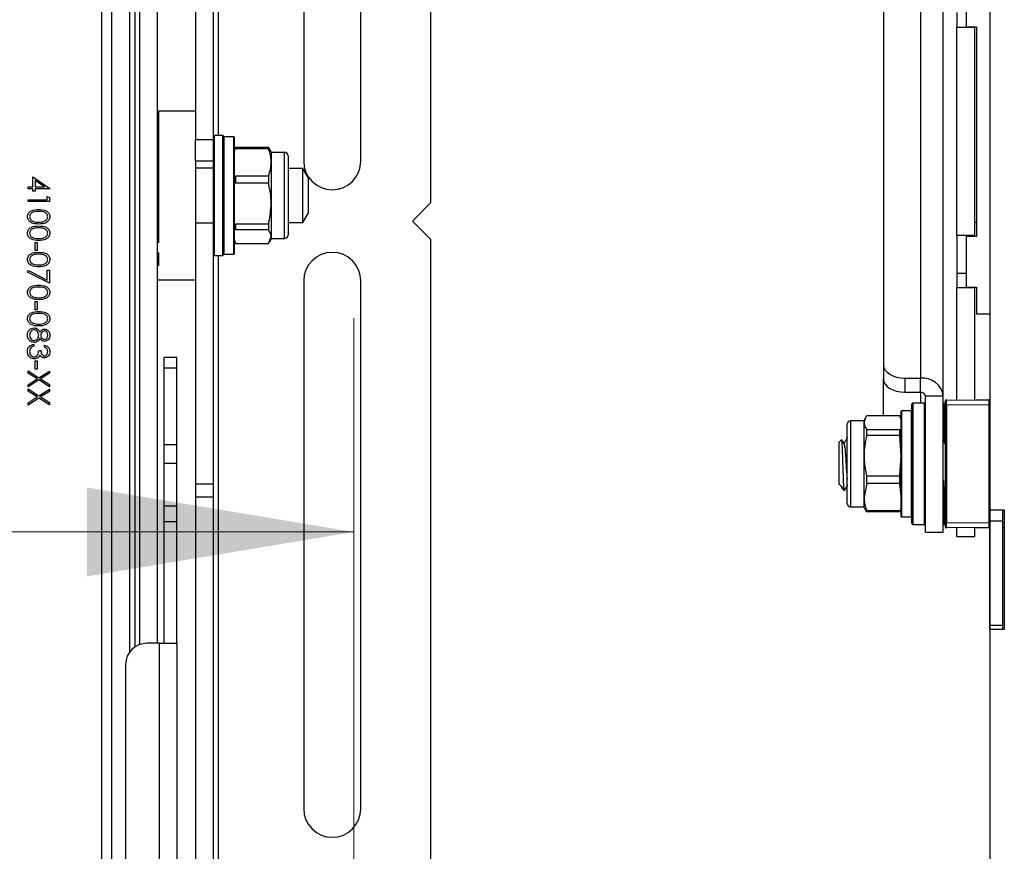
# Model space of a CAD drawing. Header units: inches. Extents: x 5 to 165, y 3 to 108.
# Tile 104 of 139: x 150.19 to 155.95, y 40.48 to 45.35. Entities that reach past the tile are written whole.
import ezdxf

# ---------------------------------------------------------------- set-up
doc = ezdxf.new("R2010")
doc.units = ezdxf.units.IN
doc.header["$LTSCALE"] = 10
doc.header["$MEASUREMENT"] = 0
doc.styles.add('SLDTEXTSTYLE0', font='TXT', dxfattribs={"width": 0.75})
doc.dimstyles.new('SLDDIMSTYLE0', dxfattribs={"dimtxt": 1.377953, "dimasz": 1.56, "dimexe": 0, "dimexo": 0.0625, "dimgap": 0.344488, "dimtad": 0, "dimtih": 1, "dimtoh": 1, "dimrnd": 1e-09, "dimzin": 4, "dimdsep": 46, "dimtxsty": 'SLDTEXTSTYLE0', "dimsah": 1, "dimcen": 0.09, "dimadec": 0, "dimazin": 1, "dimtfac": 1, "dimtofl": 0, "dimtmove": 0, "dimatfit": 3, "dimfxl": 1, "dimfrac": 2, "dimtolj": 1, "dimtzin": 12, "dimarcsym": 0})

# ---------------------------------------------------------------- blocks, each defined once
blk = doc.blocks.new('_D_6')
at = {"color": 216, "linetype": 'Continuous', "lineweight": 18, "true_color": 0x800080}
for p, q in [((136.1474, 35.2723), (136.1474, 43.6013)), ((152.1474, 35.2723), (152.1474, 43.6013)), ((136.1474, 42.3513), (139.4661, 42.3513)), ((141.0944, 42.3407), (140.6746, 42.3407)), ((140.6746, 42.3407), (140.6746, 40.1532)), ((146.6943, 42.3407), (147.1141, 42.3407)), ((147.1141, 42.3407), (147.1141, 40.1532)), ((152.1474, 42.3513), (148.3227, 42.3513)), ((140.6746, 40.1532), (141.0944, 40.1532)), ((147.1141, 40.1532), (146.6943, 40.1532))]:
    blk.add_line(p, q, dxfattribs=at)
for points in [[(136.1474, 42.3513), (137.7074, 42.0913), (137.7074, 42.6113)], [(152.1474, 42.3513), (150.5874, 42.6113), (150.5874, 42.0913)]]:
    blk.add_solid(points, dxfattribs=at)
at = {"color": 216, "linetype": 'Continuous', "lineweight": 18, "true_color": 0x800080, "char_height": 1.37795, "attachment_point": 1, "style": 'SLDTEXTSTYLE0'}
for s, insert in [('16.00', (141.6035, 44.3969)), ('406.40', (141.0944, 41.9295))]:
    blk.add_mtext(s, dxfattribs=dict(at, insert=insert))

msp = doc.modelspace()

# ---------------------------------------------------------------- linework, layer by layer
at = {"color": 8, "linetype": 'Continuous', "lineweight": 25}
for p, q in [((151.355458, 44.671265), (151.355458, 51.192265)), ((155.461442, 50.304959), (155.461442, 43.251308)), ((150.671858, 46.787288), (150.671858, 37.204265)), ((150.865458, 45.862765), (150.865458, 41.677686)), ((151.004458, 44.812765), (151.004458, 44.043083)), ((151.330458, 44.671265), (151.330458, 43.968265)), ((151.380458, 43.968265), (151.380458, 44.671265)), ((151.387458, 44.663265), (151.387458, 43.976265)), ((151.445458, 44.01311), (151.445458, 44.663265)), ((151.742733, 44.567372), (151.742733, 44.571733)), ((151.742733, 44.067796), (151.742733, 44.567372)), ((151.445458, 43.976265), (151.445458, 44.01311)), ((151.004458, 43.985874), (151.004458, 43.907071)), ((151.355458, 37.204265), (151.355458, 43.968265)), ((155.461442, 43.16892), (155.461442, 43.104209)), ((155.416442, 43.104209), (155.416442, 42.395209)), ((155.486442, 42.808198), (155.486442, 43.104209)), ((155.600442, 43.104209), (155.600442, 42.877871)), ((155.863486, 43.092485), (155.867442, 43.092485)), ((155.350442, 43.060459), (155.350442, 42.438959)), ((155.409442, 43.050849), (155.409442, 43.060459)), ((155.409442, 42.438959), (155.409442, 43.050849)), ((155.053166, 43.001678), (155.053166, 42.666783)), ((155.486442, 42.395209), (155.486442, 42.808198)), ((155.053166, 42.666783), (155.053166, 42.497741)), ((155.600442, 42.595866), (155.600442, 42.395209)), ((155.942442, 42.407623), (155.952442, 42.40771))]:
    msp.add_line(p, q, dxfattribs=at)
at = {"color": 7, "linetype": 'Continuous', "lineweight": 25}
for p, q in [((152.596458, 51.192265), (152.596458, 44.275831)), ((155.245442, 50.309296), (155.245442, 43.327593)), ((155.595442, 43.145155), (155.595442, 50.211765)), ((151.221458, 49.651897), (151.221458, 44.646103)), ((151.325458, 49.651897), (151.325458, 44.646103)), ((150.895458, 41.693238), (150.895458, 47.96957)), ((150.999458, 41.700505), (150.999458, 47.96957)), ((151.854458, 47.606765), (151.854458, 44.519765)), ((152.188458, 44.519765), (152.188458, 47.606765)), ((150.731858, 37.464192), (150.731858, 46.3989)), ((150.836458, 41.649153), (150.836458, 46.3989)), ((155.867442, 45.841265), (155.867442, 42.481265)), ((155.729442, 45.602383), (155.729442, 45.306398)), ((155.675442, 45.388938), (155.675442, 45.304174)), ((155.675442, 45.304174), (155.779442, 45.304174)), ((155.675442, 44.086355), (155.675442, 45.304174)), ((155.729442, 45.306398), (155.789442, 45.306398)), ((155.779442, 45.306398), (155.779442, 45.304174)), ((155.779442, 44.086355), (155.779442, 45.304174)), ((155.789442, 45.306398), (155.789442, 44.079425)), ((151.221458, 44.812765), (151.004458, 44.812765)), ((151.221458, 44.646103), (151.325458, 44.646103)), ((151.221458, 44.521103), (151.221458, 44.646103)), ((151.325458, 44.646103), (151.325458, 44.521103)), ((151.380458, 44.671265), (151.330458, 44.671265)), ((151.385458, 44.666265), (151.385458, 43.973265)), ((151.445458, 44.663265), (151.387458, 44.663265)), ((151.447458, 44.661265), (151.447458, 44.014895)), ((151.451642, 44.591287), (151.447458, 44.57567)), ((151.452858, 44.590961), (151.454737, 44.601294)), ((151.454737, 44.601294), (151.454737, 44.592713)), ((151.454737, 44.601294), (151.648309, 44.601294)), ((151.648309, 44.592713), (151.454737, 44.592713)), ((151.648309, 44.601294), (151.648309, 44.592713)), ((151.648309, 44.601294), (151.652343, 44.590997)), ((151.663993, 44.57567), (151.654444, 44.59221)), ((151.663993, 44.57567), (151.663993, 44.513846)), ((151.742733, 44.571733), (151.663993, 44.571733)), ((151.762418, 44.552048), (151.762418, 44.087481)), ((150.895458, 44.477245), (150.894458, 44.477245)), ((150.894458, 44.477245), (150.894458, 44.162284)), ((151.325458, 44.521103), (151.221458, 44.521103)), ((151.221458, 44.521103), (151.221458, 44.480515)), ((151.221458, 44.480515), (151.325458, 44.480515)), ((151.221458, 44.480515), (151.221458, 44.158862)), ((151.325458, 44.521103), (151.325458, 44.480515)), ((151.325458, 44.480515), (151.325458, 44.158862)), ((151.663993, 44.513846), (151.663993, 44.272358)), ((151.84971, 44.477245), (151.762418, 44.477245)), ((151.87971, 44.425284), (151.84971, 44.477245)), ((151.84971, 44.162284), (151.84971, 44.477245)), ((150.270304, 44.370186), (150.270304, 44.429481)), ((150.270304, 44.429481), (150.369663, 44.361246)), ((150.337411, 44.370186), (150.283124, 44.407445)), ((150.283124, 44.407445), (150.283124, 44.370186)), ((151.454737, 44.43498), (151.454737, 44.391266)), ((151.454737, 44.43498), (151.648309, 44.43498)), ((151.648309, 44.43498), (151.648309, 44.391266)), ((151.87971, 44.425284), (151.87971, 44.214246)), ((150.241458, 44.370186), (150.270304, 44.370186)), ((150.241458, 44.358968), (150.241458, 44.370186)), ((150.270304, 44.358968), (150.241458, 44.358968)), ((150.270304, 44.344545), (150.270304, 44.358968)), ((150.283124, 44.370186), (150.337411, 44.370186)), ((150.283124, 44.358968), (150.283124, 44.344545)), ((150.369663, 44.358968), (150.283124, 44.358968)), ((150.369663, 44.361246), (150.369663, 44.358968)), ((151.648309, 44.391266), (151.454737, 44.391266)), ((150.241458, 44.294865), (150.353637, 44.294865)), ((150.241458, 44.283647), (150.241458, 44.294865)), ((150.283124, 44.344545), (150.270304, 44.344545)), ((150.353637, 44.294865), (150.353637, 44.314096)), ((150.353637, 44.314096), (150.366458, 44.306759)), ((150.366458, 44.306759), (150.366458, 44.283647)), ((150.366458, 44.283647), (150.241458, 44.283647)), ((151.663993, 44.272358), (151.663993, 44.078277)), ((152.596458, 44.275831), (152.490392, 44.169765)), ((151.84971, 44.162284), (151.87971, 44.214246)), ((150.894458, 44.162284), (150.895458, 44.162284)), ((151.221458, 44.158862), (151.325458, 44.158862)), ((151.221458, 44.158862), (151.221458, 42.633307)), ((151.325458, 44.158862), (151.325458, 42.633307)), ((151.454737, 44.153451), (151.648309, 44.153451)), ((151.454737, 44.153451), (151.454737, 44.118318)), ((151.648309, 44.153451), (151.648309, 44.118318)), ((151.762418, 44.162284), (151.84971, 44.162284)), ((152.490392, 44.169765), (152.596458, 44.063699)), ((155.789442, 44.161812), (155.779442, 44.161812)), ((151.447458, 44.063859), (151.451642, 44.048242)), ((151.648309, 44.118318), (151.454737, 44.118318)), ((151.648309, 44.038235), (151.663993, 44.078277)), ((151.654444, 44.04732), (151.663993, 44.063859)), ((151.663993, 44.078277), (151.663993, 44.063859)), ((151.663993, 44.067796), (151.742733, 44.067796)), ((152.596458, 44.063699), (152.596458, 37.204265)), ((155.779442, 44.086355), (155.675442, 44.086355)), ((155.675442, 44.086355), (155.675442, 43.86598)), ((155.729442, 44.086355), (155.729442, 44.079425)), ((155.729442, 44.079425), (155.729442, 43.78344)), ((155.789442, 44.079425), (155.729442, 44.079425)), ((150.283124, 43.996788), (150.283124, 44.044865)), ((150.283124, 44.044865), (150.295945, 44.044865)), ((150.295945, 44.044865), (150.295945, 43.996788)), ((151.447458, 44.014895), (151.447458, 43.978265)), ((151.452858, 44.048568), (151.454737, 44.038235)), ((151.454737, 44.038235), (151.648309, 44.038235)), ((150.295945, 43.996788), (150.283124, 43.996788)), ((151.330458, 43.968265), (151.380458, 43.968265)), ((151.387458, 43.976265), (151.445458, 43.976265)), ((150.238253, 43.871788), (150.243586, 43.881479)), ((150.366458, 43.806083), (150.238253, 43.871788)), ((150.243586, 43.881479), (150.353637, 43.825063)), ((150.353637, 43.825063), (150.353637, 43.883006)), ((150.353637, 43.883006), (150.366458, 43.883006)), ((150.366458, 43.883006), (150.366458, 43.806083)), ((155.675442, 43.86598), (155.729442, 43.86598)), ((155.675442, 43.86598), (155.675442, 43.781216)), ((151.004458, 43.826765), (151.221458, 43.826765)), ((151.854458, 43.819765), (151.854458, 40.732765)), ((152.188458, 40.732765), (152.188458, 43.819765)), ((155.675442, 43.781216), (155.779442, 43.781216)), ((155.675442, 43.124125), (155.675442, 43.781216)), ((155.729442, 43.78344), (155.789442, 43.78344)), ((155.779442, 43.78344), (155.779442, 43.781216)), ((155.779442, 43.123217), (155.779442, 43.781216)), ((155.789442, 43.78344), (155.789442, 43.626294)), ((150.283124, 43.650634), (150.283124, 43.698711)), ((150.283124, 43.698711), (150.295945, 43.698711)), ((150.295945, 43.698711), (150.295945, 43.650634)), ((150.295945, 43.650634), (150.283124, 43.650634)), ((155.789442, 43.626294), (155.867442, 43.626294)), ((150.275111, 43.448711), (150.275111, 43.437493)), ((150.337611, 43.432686), (150.337611, 43.443904)), ((150.303958, 43.413455), (150.316778, 43.413455)), ((151.112458, 43.370949), (151.038458, 43.370949)), ((151.038458, 43.310785), (151.038458, 43.370949)), ((151.112458, 43.310785), (151.112458, 43.370949)), ((150.283124, 43.304481), (150.283124, 43.352557)), ((150.283124, 43.352557), (150.295945, 43.352557)), ((150.295945, 43.352557), (150.295945, 43.304481)), ((155.245442, 43.327593), (155.245442, 43.245205)), ((150.241458, 43.294064), (150.30521, 43.253249)), ((150.241458, 43.281118), (150.241458, 43.294064)), ((150.295093, 43.246788), (150.241458, 43.281118)), ((150.295945, 43.304481), (150.283124, 43.304481)), ((150.30521, 43.253249), (150.366458, 43.292461)), ((150.366458, 43.279516), (150.315326, 43.246788)), ((150.366458, 43.292461), (150.366458, 43.279516)), ((151.038458, 43.310785), (151.112458, 43.310785)), ((151.038458, 42.860079), (151.038458, 43.310785)), ((151.112458, 42.860079), (151.112458, 43.310785)), ((150.241458, 43.212458), (150.295093, 43.246788)), ((150.30521, 43.240303), (150.241458, 43.199513)), ((150.241458, 43.199513), (150.241458, 43.212458)), ((150.366458, 43.201115), (150.30521, 43.240303)), ((150.315326, 43.246788), (150.366458, 43.214061)), ((150.366458, 43.214061), (150.366458, 43.201115)), ((155.245442, 43.031182), (155.245442, 43.245205)), ((155.370442, 43.251308), (155.461442, 43.251308)), ((155.370442, 43.251308), (155.370442, 43.16892)), ((155.461442, 43.16892), (155.461442, 43.251308)), ((150.241458, 43.188295), (150.30521, 43.147479)), ((150.241458, 43.175349), (150.241458, 43.188295)), ((150.295093, 43.141019), (150.241458, 43.175349)), ((150.241458, 43.106689), (150.295093, 43.141019)), ((150.30521, 43.147479), (150.366458, 43.186692)), ((150.366458, 43.173746), (150.315326, 43.141019)), ((150.315326, 43.141019), (150.366458, 43.108292)), ((150.366458, 43.186692), (150.366458, 43.173746)), ((155.370442, 43.16892), (155.461442, 43.16892)), ((155.595442, 43.145155), (155.491442, 43.145155)), ((155.491442, 42.349709), (155.491442, 43.145155)), ((155.595442, 42.349709), (155.595442, 43.145155)), ((150.30521, 43.134534), (150.241458, 43.093743)), ((150.241458, 43.093743), (150.241458, 43.106689)), ((150.366458, 43.095346), (150.30521, 43.134534)), ((150.366458, 43.108292), (150.366458, 43.095346)), ((155.411442, 42.400209), (155.411442, 43.099209)), ((155.486442, 43.104209), (155.416442, 43.104209)), ((155.608442, 43.094666), (155.608442, 43.119665)), ((155.613486, 43.094666), (155.608442, 43.094666)), ((155.608442, 42.404752), (155.608442, 43.094666)), ((155.613486, 43.124665), (155.863486, 43.122484)), ((155.613486, 43.094666), (155.613486, 42.404752)), ((155.863486, 43.092485), (155.613486, 43.094666)), ((155.792486, 43.124665), (155.862486, 43.124054)), ((155.863486, 42.406934), (155.863486, 43.092485)), ((155.341163, 43.031182), (155.14759, 43.031182)), ((155.348442, 42.440959), (155.348442, 43.058459)), ((155.409442, 43.060459), (155.350442, 43.060459)), ((155.033481, 42.673262), (155.033481, 42.981993)), ((155.131906, 43.001678), (155.053166, 43.001678)), ((155.140623, 43.020712), (155.131906, 43.005615)), ((155.131906, 42.991358), (155.131906, 43.005615)), ((155.131906, 42.797596), (155.131906, 42.991358)), ((155.348442, 43.005615), (155.344397, 43.020712)), ((155.14759, 42.91646), (155.14759, 42.951535)), ((155.14759, 42.951535), (155.341163, 42.951535)), ((155.341163, 42.91646), (155.14759, 42.91646)), ((155.341163, 42.91646), (155.341163, 42.951535)), ((155.348442, 42.797596), (155.341163, 42.91646)), ((151.112458, 42.860079), (151.038458, 42.860079)), ((151.038458, 42.753551), (151.038458, 42.860079)), ((151.112458, 42.753551), (151.112458, 42.860079)), ((155.000029, 42.890383), (154.986836, 42.87719)), ((154.986836, 42.63054), (154.986836, 42.87719)), ((155.01436, 42.869345), (155.006951, 42.882108)), ((155.134483, 42.906742), (155.133935, 42.905798)), ((155.605577, 42.867775), (155.595442, 42.885228)), ((155.608442, 42.875428), (155.604788, 42.869133)), ((155.131906, 42.555946), (155.131906, 42.797596)), ((155.341163, 42.678731), (155.348442, 42.797596)), ((151.038458, 42.753551), (151.112458, 42.753551)), ((151.038458, 42.504084), (151.038458, 42.753551)), ((151.112458, 42.504084), (151.112458, 42.753551)), ((155.14759, 42.678731), (155.341163, 42.678731)), ((155.14759, 42.634988), (155.14759, 42.678731)), ((155.341163, 42.634988), (155.341163, 42.678731)), ((151.221458, 42.633307), (151.325458, 42.633307)), ((151.221458, 42.633307), (151.221458, 42.555233)), ((151.325458, 42.633307), (151.325458, 42.555233)), ((154.998929, 42.619235), (154.986836, 42.63054)), ((154.987577, 42.627614), (154.988426, 42.629053)), ((155.033481, 42.517426), (155.033481, 42.673262)), ((155.03535, 42.625172), (155.037418, 42.628679)), ((155.14759, 42.634988), (155.131906, 42.555946)), ((155.341163, 42.634988), (155.14759, 42.634988)), ((155.348442, 42.555946), (155.341163, 42.634988)), ((155.005373, 42.603691), (155.015975, 42.593089)), ((155.018215, 42.59876), (155.016836, 42.592448)), ((155.602621, 42.592229), (155.606971, 42.592229)), ((151.325458, 42.555233), (151.221458, 42.555233)), ((151.221458, 42.555233), (151.221458, 37.204265)), ((151.325458, 42.555233), (151.325458, 37.204265)), ((155.131906, 42.493804), (155.131906, 42.555946)), ((151.038458, 42.504084), (151.112458, 42.504084)), ((151.038458, 42.411819), (151.038458, 42.504084)), ((151.112458, 42.411819), (151.112458, 42.504084)), ((155.053166, 42.497741), (155.131906, 42.497741)), ((155.131906, 42.493804), (155.140623, 42.478706)), ((155.14759, 42.468237), (155.141863, 42.479175)), ((155.14759, 42.476905), (155.341163, 42.476905)), ((155.14759, 42.468237), (155.14759, 42.476905)), ((155.341163, 42.468237), (155.14759, 42.468237)), ((155.34315, 42.479106), (155.341163, 42.468237)), ((155.341163, 42.468237), (155.341163, 42.476905)), ((155.344397, 42.478706), (155.348442, 42.493804)), ((155.867442, 42.481265), (155.952442, 42.481265)), ((155.868442, 42.481265), (155.868442, 42.416265)), ((155.942442, 42.481265), (155.942442, 42.416265)), ((155.952442, 42.481265), (155.952442, 41.781265)), ((151.038458, 42.411819), (151.112458, 42.411819)), ((151.038458, 41.700505), (151.038458, 42.411819)), ((151.112458, 41.700505), (151.112458, 42.411819)), ((155.350442, 42.438959), (155.409442, 42.438959)), ((155.416442, 42.395209), (155.486442, 42.395209)), ((155.613486, 42.404752), (155.608442, 42.404752)), ((155.608442, 42.379753), (155.608442, 42.404752)), ((155.613486, 42.404752), (155.863486, 42.406934)), ((155.863486, 42.406934), (155.868442, 42.406934)), ((155.868442, 42.416265), (155.942442, 42.416265)), ((155.868442, 42.416265), (155.868442, 41.806265)), ((155.942442, 42.416265), (155.942442, 41.806265)), ((155.491442, 42.349709), (155.595442, 42.349709)), ((155.863486, 42.376935), (155.613486, 42.374753)), ((155.675442, 42.324709), (155.675442, 42.375294)), ((155.779442, 42.324709), (155.779442, 42.376202)), ((155.862486, 42.375364), (155.792486, 42.374753)), ((155.867442, 41.781265), (155.867442, 42.37697)), ((155.952442, 42.377711), (155.942442, 42.377624)), ((155.675442, 42.324709), (155.779442, 42.324709)), ((155.867442, 41.781265), (155.867442, 37.831265)), ((155.952442, 41.781265), (155.867442, 41.781265)), ((155.868442, 41.806265), (155.942442, 41.806265)), ((155.868442, 41.806265), (155.868442, 41.781265)), ((155.942442, 41.806265), (155.942442, 41.781265)), ((151.008458, 41.700505), (150.937458, 41.700505)), ((151.008458, 41.700505), (151.008458, 38.269765)), ((151.008458, 41.700505), (151.112458, 41.700505)), ((151.112458, 41.700505), (151.112458, 38.269765)), ((150.812458, 41.575505), (150.812458, 38.394765))]:
    msp.add_line(p, q, dxfattribs=at)
at = {"color": 7, "linetype": 'Continuous', "lineweight": 25, "flags": 128}
for points in [[(155.245442, 43.327593), (155.247844, 43.31271), (155.254957, 43.2984), (155.266508, 43.285211), (155.282054, 43.273651), (155.300996, 43.264164), (155.322606, 43.257115), (155.346056, 43.252774), (155.370442, 43.251308)], [(155.245442, 43.245205), (155.247844, 43.230323), (155.254957, 43.216012), (155.266508, 43.202823), (155.282054, 43.191264), (155.300996, 43.181777), (155.322606, 43.174727), (155.346056, 43.170386), (155.370442, 43.16892)]]:
    msp.add_lwpolyline(points, dxfattribs=at)
at = {"color": 7, "linetype": 'Continuous', "lineweight": 25}
for centre, radius, start, end in [((151.004458, 44.807765), 0.005, 90, 180), ((151.330458, 44.666265), 0.005, 90, 180), ((151.380458, 44.666265), 0.005, 0, 90), ((151.387458, 44.661265), 0.002, 90, 180), ((151.445458, 44.661265), 0.002, 0, 90), ((151.742733, 44.552048), 0.019685, 0, 90), ((152.021458, 44.519765), 0.167, 180, 0), ((151.742733, 44.087481), 0.019685, 270, 360), ((151.330458, 43.973265), 0.005, 180, 270), ((151.380458, 43.973265), 0.005, 270, 0), ((151.387458, 43.978265), 0.002, 180, 270), ((151.445458, 43.978265), 0.002, 270, 360), ((152.021458, 43.819765), 0.167, 0, 180), ((151.004458, 43.831765), 0.005, 180, 270), ((155.473919, 43.129405), 0.12254, 7.3844979, 95.8438518), ((155.464235, 43.141629), 0.027434, 7.3844979, 95.8438518), ((155.416442, 43.099209), 0.005, 90, 180), ((155.486442, 43.099209), 0.005, 0, 90), ((155.600442, 43.099209), 0.005, 90, 180), ((155.613442, 43.119665), 0.005, 89.5, 180), ((155.792442, 43.119665), 0.005, 89.5, 136.0603598), ((155.862442, 43.119055), 0.005, 43.0282127, 89.5), ((155.863442, 43.117484), 0.005, 36.8698976, 89.5), ((155.350442, 43.058459), 0.002, 90, 180), ((155.409442, 43.058459), 0.002, 0, 90), ((155.053166, 42.981993), 0.019685, 90, 180), ((155.053166, 42.517426), 0.019685, 180, 270), ((155.350442, 42.440959), 0.002, 180, 270), ((155.409442, 42.440959), 0.002, 270, 360), ((155.416442, 42.400209), 0.005, 180, 270), ((155.486442, 42.400209), 0.005, 270, 360), ((155.600442, 42.400209), 0.005, 180, 270), ((155.613442, 42.379753), 0.005, 180, 270.5), ((155.792442, 42.379753), 0.005, 223.9396403, 270.5), ((155.862442, 42.380364), 0.005, 270.5, 316.6718303), ((155.863442, 42.381935), 0.005, 270.5, 0), ((150.937458, 41.575505), 0.125, 90, 180), ((152.021458, 40.732765), 0.167, 180, 0)]:
    msp.add_arc(centre, radius, start, end, dxfattribs=at)
for centre, major_axis, start_param, end_param in [((155.613442, 43.094664), (0.000044, 0.030001), 4.71245456, 6.28317473), ((155.863442, 43.092483), (0.000044, 0.030001), 4.71245456, 6.28317473), ((155.613442, 42.404754), (-0.000044, 0.030001), 3.14160323, 4.7123234), ((155.863442, 42.406936), (-0.000044, 0.030001), 3.14160323, 4.7123234)]:
    msp.add_ellipse(centre, major_axis=major_axis, ratio=0.00145429, start_param=start_param, end_param=end_param, dxfattribs=at)
at = {"color": 8, "linetype": 'Continuous', "lineweight": 25}
for centre, major_axis, start_param, end_param in [((155.792442, 43.094664), (0.000044, 0.030001), 5.95905574, 6.28317473), ((155.862442, 43.094054), (0.000044, 0.030001), 5.86315526, 6.28317473), ((155.792442, 42.404754), (-0.000044, 0.030001), 3.14160323, 3.46572222), ((155.862442, 42.405365), (-0.000044, 0.030001), 3.14160323, 3.56160495)]:
    msp.add_ellipse(centre, major_axis=major_axis, ratio=0.00145429, start_param=start_param, end_param=end_param, dxfattribs=at)
at = {"color": 7, "linetype": 'Continuous', "lineweight": 25}
for points, knots in [([(151.663993, 44.513846), (151.663762, 44.520722), (151.663203, 44.537406), (151.658261, 44.563848), (151.651635, 44.583066), (151.648309, 44.592713)], [0, 0, 0, 0, 0.25880952, 0.62795568, 1, 1, 1, 1]), ([(151.648309, 44.43498), (151.652748, 44.447877), (151.661688, 44.473851), (151.663221, 44.500453), (151.663993, 44.513846)], [0, 0, 0, 0, 0.4965381, 1, 1, 1, 1]), ([(151.663993, 44.272358), (151.663653, 44.285767), (151.662635, 44.325853), (151.654033, 44.365128), (151.648309, 44.391266)], [0, 0, 0, 0, 0.33451476, 1, 1, 1, 1]), ([(150.238253, 44.195381), (150.238549, 44.199029), (150.239143, 44.206325), (150.245687, 44.219599), (150.26669, 44.236018), (150.289012, 44.236711), (150.303908, 44.237173)], [0, 0, 0, 0, 0.12555073, 0.25109, 0.50025013, 1, 1, 1, 1]), ([(150.303908, 44.237173), (150.318833, 44.236689), (150.337514, 44.236084), (150.35629, 44.224435), (150.36375, 44.21632), (150.368771, 44.206342), (150.369365, 44.199034), (150.369663, 44.195381)], [0, 0, 0, 0, 0.49870204, 0.62417652, 0.74946749, 0.87474529, 1, 1, 1, 1]), ([(151.648309, 44.153451), (151.649229, 44.157172), (151.65884, 44.196045), (151.661546, 44.23612), (151.663993, 44.272358)], [0, 0, 0, 0, 0.09573279, 1, 1, 1, 1]), ([(150.303908, 44.152237), (150.288905, 44.152935), (150.266413, 44.153983), (150.24569, 44.170976), (150.239146, 44.184352), (150.23855, 44.191705), (150.238253, 44.195381)], [0, 0, 0, 0, 0.49940654, 0.74874274, 0.87437238, 1, 1, 1, 1]), ([(150.303958, 44.225955), (150.292273, 44.225863), (150.274777, 44.225726), (150.257713, 44.213722), (150.251996, 44.203585), (150.251381, 44.197864), (150.251073, 44.195005)], [0, 0, 0, 0, 0.50029125, 0.74908604, 0.87460621, 1, 1, 1, 1]), ([(150.251073, 44.195005), (150.251502, 44.191591), (150.252359, 44.18476), (150.259494, 44.174208), (150.267591, 44.170469), (150.272532, 44.168187)], [0, 0, 0, 0, 0.280257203, 0.560781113, 1, 1, 1, 1]), ([(150.369663, 44.195381), (150.369368, 44.191702), (150.368779, 44.184343), (150.362255, 44.170932), (150.341402, 44.154036), (150.318909, 44.152957), (150.303908, 44.152237)], [0, 0, 0, 0, 0.12560007, 0.25119689, 0.50058134, 1, 1, 1, 1]), ([(150.356842, 44.195005), (150.356556, 44.197871), (150.355984, 44.203604), (150.351589, 44.211205), (150.345442, 44.217271), (150.330219, 44.225542), (150.315624, 44.225771), (150.303958, 44.225955)], [0, 0, 0, 0, 0.125138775, 0.25041818, 0.375518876, 0.500847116, 1, 1, 1, 1]), ([(150.303958, 44.163455), (150.315564, 44.163918), (150.332948, 44.164611), (150.350131, 44.17631), (150.355939, 44.186422), (150.356541, 44.192146), (150.356842, 44.195005)], [0, 0, 0, 0, 0.50007152, 0.74902056, 0.87459845, 1, 1, 1, 1]), ([(150.238253, 44.099227), (150.238549, 44.102875), (150.239143, 44.110171), (150.245687, 44.123445), (150.26669, 44.139864), (150.289012, 44.140557), (150.303908, 44.141019)], [0, 0, 0, 0, 0.12555073, 0.25109, 0.50025013, 1, 1, 1, 1]), ([(150.303958, 44.129801), (150.292273, 44.129709), (150.274777, 44.129572), (150.257713, 44.117568), (150.251996, 44.107431), (150.251381, 44.10171), (150.251073, 44.098852)], [0, 0, 0, 0, 0.50029125, 0.74908604, 0.87460621, 1, 1, 1, 1]), ([(150.272532, 44.168187), (150.278295, 44.166595), (150.288592, 44.16375), (150.29926, 44.163545), (150.303958, 44.163455)], [0, 0, 0, 0, 0.55959879, 1, 1, 1, 1]), ([(150.303908, 44.141019), (150.318833, 44.140535), (150.337514, 44.13993), (150.35629, 44.128281), (150.36375, 44.120166), (150.368771, 44.110188), (150.369365, 44.102881), (150.369663, 44.099227)], [0, 0, 0, 0, 0.49870204, 0.62417652, 0.74946749, 0.87474529, 1, 1, 1, 1]), ([(150.356842, 44.098852), (150.356556, 44.101717), (150.355984, 44.107451), (150.351589, 44.115051), (150.345442, 44.121117), (150.330219, 44.129388), (150.315624, 44.129617), (150.303958, 44.129801)], [0, 0, 0, 0, 0.12513878, 0.25041818, 0.37551888, 0.50084712, 1, 1, 1, 1]), ([(150.303908, 44.056083), (150.288905, 44.056782), (150.266413, 44.057829), (150.24569, 44.074822), (150.239146, 44.088198), (150.23855, 44.095551), (150.238253, 44.099227)], [0, 0, 0, 0, 0.49940654, 0.74874274, 0.87437238, 1, 1, 1, 1]), ([(150.251073, 44.098852), (150.251502, 44.095437), (150.252359, 44.088606), (150.259494, 44.078054), (150.267591, 44.074315), (150.272532, 44.072034)], [0, 0, 0, 0, 0.280257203, 0.560781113, 1, 1, 1, 1]), ([(150.272532, 44.072034), (150.278295, 44.070441), (150.288592, 44.067596), (150.29926, 44.067391), (150.303958, 44.067301)], [0, 0, 0, 0, 0.55959879, 1, 1, 1, 1]), ([(150.369663, 44.099227), (150.369368, 44.095548), (150.368779, 44.08819), (150.362255, 44.074778), (150.341402, 44.057882), (150.318909, 44.056803), (150.303908, 44.056083)], [0, 0, 0, 0, 0.12560007, 0.25119689, 0.50058134, 1, 1, 1, 1]), ([(150.303958, 44.067301), (150.315564, 44.067764), (150.332948, 44.068457), (150.350131, 44.080156), (150.355939, 44.090268), (150.356541, 44.095992), (150.356842, 44.098852)], [0, 0, 0, 0, 0.50007152, 0.74902056, 0.87459845, 1, 1, 1, 1]), ([(151.663993, 44.078277), (151.663789, 44.081771), (151.663003, 44.095264), (151.654563, 44.108506), (151.648309, 44.118318)], [0, 0, 0, 0, 0.25898698, 1, 1, 1, 1]), ([(150.238253, 43.945381), (150.238549, 43.949029), (150.239143, 43.956325), (150.245687, 43.969599), (150.26669, 43.986018), (150.289012, 43.986711), (150.303908, 43.987173)], [0, 0, 0, 0, 0.12555073, 0.25109, 0.50025013, 1, 1, 1, 1]), ([(150.303958, 43.975955), (150.292273, 43.975863), (150.274777, 43.975726), (150.257713, 43.963722), (150.251996, 43.953585), (150.251381, 43.947864), (150.251073, 43.945005)], [0, 0, 0, 0, 0.50029125, 0.74908604, 0.87460621, 1, 1, 1, 1]), ([(150.303908, 43.987173), (150.318833, 43.986689), (150.337514, 43.986084), (150.35629, 43.974435), (150.36375, 43.96632), (150.368771, 43.956342), (150.369365, 43.949034), (150.369663, 43.945381)], [0, 0, 0, 0, 0.49870204, 0.62417652, 0.74946749, 0.87474529, 1, 1, 1, 1]), ([(150.356842, 43.945005), (150.356556, 43.947871), (150.355984, 43.953604), (150.351589, 43.961205), (150.345442, 43.967271), (150.330219, 43.975542), (150.315624, 43.975771), (150.303958, 43.975955)], [0, 0, 0, 0, 0.12513878, 0.25041818, 0.37551888, 0.50084712, 1, 1, 1, 1]), ([(150.303908, 43.902237), (150.288905, 43.902935), (150.266413, 43.903983), (150.24569, 43.920976), (150.239146, 43.934352), (150.23855, 43.941705), (150.238253, 43.945381)], [0, 0, 0, 0, 0.49940654, 0.74874274, 0.87437238, 1, 1, 1, 1]), ([(150.251073, 43.945005), (150.251502, 43.941591), (150.252359, 43.93476), (150.259494, 43.924208), (150.267591, 43.920469), (150.272532, 43.918187)], [0, 0, 0, 0, 0.280257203, 0.560781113, 1, 1, 1, 1]), ([(150.272532, 43.918187), (150.278295, 43.916595), (150.288592, 43.91375), (150.29926, 43.913545), (150.303958, 43.913455)], [0, 0, 0, 0, 0.55959879, 1, 1, 1, 1]), ([(150.369663, 43.945381), (150.369368, 43.941702), (150.368779, 43.934343), (150.362255, 43.920932), (150.341402, 43.904036), (150.318909, 43.902957), (150.303908, 43.902237)], [0, 0, 0, 0, 0.12560007, 0.25119689, 0.50058134, 1, 1, 1, 1]), ([(150.303958, 43.913455), (150.315564, 43.913918), (150.332948, 43.914611), (150.350131, 43.92631), (150.355939, 43.936422), (150.356541, 43.942146), (150.356842, 43.945005)], [0, 0, 0, 0, 0.50007152, 0.74902056, 0.87459845, 1, 1, 1, 1]), ([(150.238253, 43.753073), (150.238549, 43.756721), (150.239143, 43.764017), (150.245687, 43.777291), (150.26669, 43.79371), (150.289012, 43.794403), (150.303908, 43.794865)], [0, 0, 0, 0, 0.12555073, 0.25109, 0.50025013, 1, 1, 1, 1]), ([(150.303958, 43.783647), (150.292273, 43.783556), (150.274777, 43.783418), (150.257713, 43.771414), (150.251996, 43.761277), (150.251381, 43.755557), (150.251073, 43.752698)], [0, 0, 0, 0, 0.50029125, 0.74908604, 0.87460621, 1, 1, 1, 1]), ([(150.303908, 43.794865), (150.318833, 43.794381), (150.337514, 43.793776), (150.35629, 43.782127), (150.36375, 43.774013), (150.368771, 43.764035), (150.369365, 43.756727), (150.369663, 43.753073)], [0, 0, 0, 0, 0.49870204, 0.62417652, 0.74946749, 0.87474529, 1, 1, 1, 1]), ([(150.356842, 43.752698), (150.356556, 43.755563), (150.355984, 43.761297), (150.351589, 43.768897), (150.345442, 43.774964), (150.330219, 43.783234), (150.315624, 43.783464), (150.303958, 43.783647)], [0, 0, 0, 0, 0.12513878, 0.25041818, 0.37551888, 0.50084712, 1, 1, 1, 1]), ([(150.303908, 43.709929), (150.288905, 43.710628), (150.266413, 43.711675), (150.24569, 43.728668), (150.239146, 43.742044), (150.23855, 43.749397), (150.238253, 43.753073)], [0, 0, 0, 0, 0.49940654, 0.74874274, 0.87437238, 1, 1, 1, 1]), ([(150.251073, 43.752698), (150.251502, 43.749284), (150.252359, 43.742452), (150.259494, 43.7319), (150.267591, 43.728161), (150.272532, 43.72588)], [0, 0, 0, 0, 0.2802572, 0.56078111, 1, 1, 1, 1]), ([(150.272532, 43.72588), (150.278295, 43.724287), (150.288592, 43.721442), (150.29926, 43.721237), (150.303958, 43.721147)], [0, 0, 0, 0, 0.55959879, 1, 1, 1, 1]), ([(150.369663, 43.753073), (150.369368, 43.749394), (150.368779, 43.742036), (150.362255, 43.728624), (150.341402, 43.711729), (150.318909, 43.710649), (150.303908, 43.709929)], [0, 0, 0, 0, 0.12560007, 0.25119689, 0.50058134, 1, 1, 1, 1]), ([(150.303958, 43.721147), (150.315564, 43.72161), (150.332948, 43.722303), (150.350131, 43.734002), (150.355939, 43.744114), (150.356541, 43.749838), (150.356842, 43.752698)], [0, 0, 0, 0, 0.50007152, 0.74902056, 0.87459845, 1, 1, 1, 1]), ([(150.238253, 43.599227), (150.238549, 43.602875), (150.239143, 43.610171), (150.245687, 43.623445), (150.26669, 43.639864), (150.289012, 43.640557), (150.303908, 43.641019)], [0, 0, 0, 0, 0.12555073, 0.25109, 0.50025013, 1, 1, 1, 1]), ([(150.303958, 43.629801), (150.292273, 43.629709), (150.274777, 43.629572), (150.257713, 43.617568), (150.251996, 43.607431), (150.251381, 43.60171), (150.251073, 43.598852)], [0, 0, 0, 0, 0.50029125, 0.74908604, 0.87460621, 1, 1, 1, 1]), ([(150.303908, 43.641019), (150.318833, 43.640535), (150.337514, 43.63993), (150.35629, 43.628281), (150.36375, 43.620166), (150.368771, 43.610188), (150.369365, 43.602881), (150.369663, 43.599227)], [0, 0, 0, 0, 0.49870204, 0.62417652, 0.74946749, 0.87474529, 1, 1, 1, 1]), ([(150.356842, 43.598852), (150.356556, 43.601717), (150.355984, 43.607451), (150.351589, 43.615051), (150.345442, 43.621117), (150.330219, 43.629388), (150.315624, 43.629617), (150.303958, 43.629801)], [0, 0, 0, 0, 0.125138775, 0.25041818, 0.375518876, 0.500847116, 1, 1, 1, 1]), ([(150.303908, 43.556083), (150.288905, 43.556782), (150.266413, 43.557829), (150.24569, 43.574822), (150.239146, 43.588198), (150.23855, 43.595551), (150.238253, 43.599227)], [0, 0, 0, 0, 0.499406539, 0.748742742, 0.874372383, 1, 1, 1, 1]), ([(150.238253, 43.502572), (150.238631, 43.508622), (150.239385, 43.520681), (150.249522, 43.534765), (150.262726, 43.543254), (150.272137, 43.544328), (150.276839, 43.544865)], [0, 0, 0, 0, 0.2805448, 0.55926917, 0.77981565, 1, 1, 1, 1]), ([(150.251073, 43.598852), (150.251502, 43.595437), (150.252359, 43.588606), (150.259494, 43.578054), (150.267591, 43.574315), (150.272532, 43.572034)], [0, 0, 0, 0, 0.280257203, 0.560781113, 1, 1, 1, 1]), ([(150.272532, 43.572034), (150.278295, 43.570441), (150.288592, 43.567596), (150.29926, 43.567391), (150.303958, 43.567301)], [0, 0, 0, 0, 0.559598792, 1, 1, 1, 1]), ([(150.276839, 43.544865), (150.281015, 43.544454), (150.289366, 43.543631), (150.302327, 43.53524), (150.307768, 43.525906), (150.311094, 43.520201)], [0, 0, 0, 0, 0.27998657, 0.55990127, 1, 1, 1, 1]), ([(150.369663, 43.599227), (150.369368, 43.595548), (150.368779, 43.58819), (150.362255, 43.574778), (150.341402, 43.557882), (150.318909, 43.556803), (150.303908, 43.556083)], [0, 0, 0, 0, 0.12560007, 0.25119689, 0.50058134, 1, 1, 1, 1]), ([(150.303958, 43.567301), (150.315564, 43.567764), (150.332948, 43.568457), (150.350131, 43.580156), (150.355939, 43.590268), (150.356541, 43.595992), (150.356842, 43.598852)], [0, 0, 0, 0, 0.500071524, 0.749020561, 0.874598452, 1, 1, 1, 1]), ([(150.251974, 43.469394), (150.247395, 43.474785), (150.239184, 43.48445), (150.238538, 43.497016), (150.238253, 43.502572)], [0, 0, 0, 0, 0.557757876, 1, 1, 1, 1]), ([(150.276464, 43.533647), (150.272293, 43.532943), (150.263943, 43.531534), (150.252936, 43.519976), (150.251779, 43.509093), (150.251073, 43.502447)], [0, 0, 0, 0, 0.27983339, 0.56019821, 1, 1, 1, 1]), ([(150.251073, 43.502447), (150.251368, 43.498141), (150.251957, 43.489548), (150.258521, 43.479179), (150.267534, 43.472361), (150.274274, 43.471552), (150.277641, 43.471147)], [0, 0, 0, 0, 0.28060166, 0.55996183, 0.78017966, 1, 1, 1, 1]), ([(150.303958, 43.501721), (150.303584, 43.506114), (150.302837, 43.514894), (150.295839, 43.525239), (150.286793, 43.532378), (150.279904, 43.533224), (150.276464, 43.533647)], [0, 0, 0, 0, 0.28028291, 0.56013772, 0.78029828, 1, 1, 1, 1]), ([(150.277641, 43.471147), (150.281791, 43.471881), (150.290119, 43.473353), (150.298362, 43.482225), (150.30326, 43.491859), (150.303725, 43.498433), (150.303958, 43.501721)], [0, 0, 0, 0, 0.27830326, 0.55850937, 0.77914626, 1, 1, 1, 1]), ([(150.311094, 43.520201), (150.314655, 43.525567), (150.319628, 43.533061), (150.33014, 43.537821), (150.335105, 43.538244), (150.337586, 43.538455)], [0, 0, 0, 0, 0.55775218, 0.77893242, 1, 1, 1, 1]), ([(150.337411, 43.527237), (150.334099, 43.526538), (150.327443, 43.525134), (150.321152, 43.517709), (150.317355, 43.509921), (150.31697, 43.504638), (150.316778, 43.501997)], [0, 0, 0, 0, 0.2777214, 0.55822362, 0.77907158, 1, 1, 1, 1]), ([(150.316778, 43.501997), (150.31713, 43.498682), (150.317833, 43.492056), (150.322903, 43.484028), (150.329891, 43.478776), (150.335074, 43.477963), (150.337662, 43.477557)], [0, 0, 0, 0, 0.28023702, 0.56014541, 0.78043479, 1, 1, 1, 1]), ([(150.369663, 43.501821), (150.369115, 43.496838), (150.368021, 43.486875), (150.359768, 43.475184), (150.348971, 43.467776), (150.341146, 43.466818), (150.337236, 43.46634)], [0, 0, 0, 0, 0.27992887, 0.55962291, 0.7799456, 1, 1, 1, 1]), ([(150.356842, 43.502447), (150.356621, 43.505731), (150.356178, 43.512291), (150.351566, 43.520338), (150.345145, 43.526181), (150.339986, 43.526885), (150.337411, 43.527237)], [0, 0, 0, 0, 0.28065066, 0.56056555, 0.78062036, 1, 1, 1, 1]), ([(150.337586, 43.538455), (150.34259, 43.537569), (150.352614, 43.535794), (150.363, 43.525477), (150.36871, 43.513707), (150.369345, 43.505784), (150.369663, 43.501821)], [0, 0, 0, 0, 0.27880576, 0.55845725, 0.77915951, 1, 1, 1, 1]), ([(150.337662, 43.477557), (150.340873, 43.478227), (150.347318, 43.47957), (150.355622, 43.488777), (150.35638, 43.497266), (150.356842, 43.502447)], [0, 0, 0, 0, 0.27897114, 0.55991878, 1, 1, 1, 1]), ([(150.238253, 43.40702), (150.238755, 43.412755), (150.239757, 43.42421), (150.249355, 43.437741), (150.261983, 43.4456), (150.270732, 43.447673), (150.275111, 43.448711)], [0, 0, 0, 0, 0.2798859, 0.55897854, 0.77926287, 1, 1, 1, 1]), ([(150.257834, 43.427703), (150.255587, 43.424111), (150.251566, 43.417682), (150.251224, 43.410145), (150.251073, 43.406819)], [0, 0, 0, 0, 0.55874795, 1, 1, 1, 1]), ([(150.277866, 43.459929), (150.272546, 43.460432), (150.263035, 43.461332), (150.255358, 43.466928), (150.251974, 43.469394)], [0, 0, 0, 0, 0.559345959, 1, 1, 1, 1]), ([(150.275111, 43.437493), (150.271477, 43.436349), (150.264996, 43.434308), (150.26002, 43.429719), (150.257834, 43.427703)], [0, 0, 0, 0, 0.56069443, 1, 1, 1, 1]), ([(150.311094, 43.484093), (150.306801, 43.47701), (150.300809, 43.467125), (150.287434, 43.460653), (150.281056, 43.460171), (150.277866, 43.459929)], [0, 0, 0, 0, 0.55827137, 0.77908878, 1, 1, 1, 1]), ([(150.337236, 43.46634), (150.334119, 43.466619), (150.327885, 43.467179), (150.318035, 43.473111), (150.313726, 43.479928), (150.311094, 43.484093)], [0, 0, 0, 0, 0.28015891, 0.56024295, 1, 1, 1, 1]), ([(150.337611, 43.443904), (150.342419, 43.442463), (150.352018, 43.439587), (150.362644, 43.430035), (150.368745, 43.418478), (150.369357, 43.410623), (150.369663, 43.406694)], [0, 0, 0, 0, 0.28028774, 0.55967968, 0.77974654, 1, 1, 1, 1]), ([(150.356842, 43.406544), (150.356584, 43.409794), (150.356068, 43.416285), (150.349817, 43.426619), (150.342241, 43.430384), (150.337611, 43.432686)], [0, 0, 0, 0, 0.28063596, 0.56036441, 1, 1, 1, 1]), ([(150.278592, 43.363775), (150.272457, 43.364672), (150.260183, 43.366466), (150.2467, 43.3782), (150.239375, 43.392497), (150.238627, 43.402177), (150.238253, 43.40702)], [0, 0, 0, 0, 0.279304, 0.55883826, 0.77927695, 1, 1, 1, 1]), ([(150.251073, 43.406819), (150.251363, 43.402485), (150.251941, 43.393832), (150.258427, 43.383358), (150.267332, 43.376251), (150.274123, 43.375412), (150.277515, 43.374993)], [0, 0, 0, 0, 0.28059907, 0.56015095, 0.78030258, 1, 1, 1, 1]), ([(150.277515, 43.374993), (150.279695, 43.375175), (150.284055, 43.375539), (150.291937, 43.379434), (150.302707, 43.391062), (150.303457, 43.404496), (150.303958, 43.413455)], [0, 0, 0, 0, 0.12558702, 0.25119068, 0.50060497, 1, 1, 1, 1]), ([(150.300803, 43.371237), (150.296977, 43.36884), (150.290138, 43.364555), (150.282123, 43.364014), (150.278592, 43.363775)], [0, 0, 0, 0, 0.55941908, 1, 1, 1, 1]), ([(150.31147, 43.384784), (150.30995, 43.381873), (150.307236, 43.376673), (150.302769, 43.372899), (150.300803, 43.371237)], [0, 0, 0, 0, 0.55979451, 1, 1, 1, 1]), ([(150.337186, 43.370186), (150.334298, 43.370389), (150.328524, 43.370795), (150.318931, 43.375299), (150.314298, 43.381189), (150.31147, 43.384784)], [0, 0, 0, 0, 0.28050821, 0.56079232, 1, 1, 1, 1]), ([(150.316778, 43.413455), (150.317431, 43.406393), (150.318411, 43.395803), (150.325745, 43.38545), (150.331965, 43.381907), (150.335479, 43.381571), (150.337236, 43.381404)], [0, 0, 0, 0, 0.499418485, 0.749015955, 0.874543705, 1, 1, 1, 1]), ([(150.369663, 43.406694), (150.369119, 43.401633), (150.368033, 43.391516), (150.360002, 43.37941), (150.349101, 43.371722), (150.341155, 43.370697), (150.337186, 43.370186)], [0, 0, 0, 0, 0.28008496, 0.55986833, 0.78009915, 1, 1, 1, 1]), ([(150.337236, 43.381404), (150.340508, 43.382037), (150.347079, 43.383309), (150.355174, 43.392878), (150.35621, 43.401366), (150.356842, 43.406544)], [0, 0, 0, 0, 0.27885899, 0.56007424, 1, 1, 1, 1]), ([(155.863486, 43.122484), (155.863756, 43.122481), (155.864247, 43.122477), (155.866454, 43.122458), (155.867442, 43.122449)], [0, 0, 0, 0, 0.5523344, 1, 1, 1, 1]), ([(155.14759, 43.031182), (155.14667, 43.029935), (155.137059, 43.016917), (155.134353, 43.003495), (155.131906, 42.991358)], [0, 0, 0, 0, 0.095732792, 1, 1, 1, 1]), ([(155.343568, 43.020314), (155.343291, 43.022793), (155.342885, 43.026427), (155.341578, 43.030035), (155.341163, 43.031182)], [0, 0, 0, 0, 0.68236399, 1, 1, 1, 1]), ([(155.131906, 42.991358), (155.132247, 42.986868), (155.133265, 42.973443), (155.141866, 42.960289), (155.14759, 42.951535)], [0, 0, 0, 0, 0.334514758, 1, 1, 1, 1]), ([(155.14759, 42.91646), (155.143152, 42.897022), (155.134212, 42.857875), (155.132679, 42.817781), (155.131906, 42.797596)], [0, 0, 0, 0, 0.4965381, 1, 1, 1, 1]), ([(155.01657, 42.593683), (155.016087, 42.594935), (155.015031, 42.597672), (155.013571, 42.622897), (155.011751, 42.661856), (155.010027, 42.710288), (155.00849, 42.762147), (155.006681, 42.811304), (155.004934, 42.852584), (155.003412, 42.88029), (155.001969, 42.892821), (155.001181, 42.89015), (155.000972, 42.889441)], [0, 0, 0, 0, 0.09569114, 0.20927209, 0.31990244, 0.42968198, 0.53951997, 0.64669043, 0.75273943, 0.85883596, 0.96254247, 1, 1, 1, 1]), ([(155.015025, 42.867775), (155.011251, 42.874272), (155.006829, 42.881884), (155.002412, 42.889498), (155.001766, 42.890613)], [0, 0, 0, 0, 0.85357559, 1, 1, 1, 1]), ([(155.036058, 42.906742), (155.032287, 42.900238), (155.025017, 42.8877), (155.017739, 42.875166), (155.014237, 42.869133)], [0, 0, 0, 0, 0.51869848, 1, 1, 1, 1]), ([(155.014974, 42.866584), (155.015905, 42.864595), (155.017902, 42.86033), (155.020537, 42.832823), (155.023743, 42.793111), (155.02696, 42.745856), (155.029716, 42.700633), (155.032167, 42.669933), (155.033335, 42.660733), (155.033481, 42.659585)], [0, 0, 0, 0, 0.14252334, 0.30571593, 0.47417469, 0.64263345, 0.80582604, 0.97576426, 1, 1, 1, 1]), ([(155.605525, 42.866584), (155.606468, 42.865799), (155.607482, 42.864955), (155.608379, 42.856553), (155.608442, 42.855965)], [0, 0, 0, 0, 0.93006161, 1, 1, 1, 1]), ([(155.131906, 42.797596), (155.132137, 42.787232), (155.132697, 42.762088), (155.137638, 42.722235), (155.144264, 42.69327), (155.14759, 42.678731)], [0, 0, 0, 0, 0.25880952, 0.62795568, 1, 1, 1, 1]), ([(155.018216, 42.596071), (155.021973, 42.602465), (155.027061, 42.611124), (155.03215, 42.619749), (155.033481, 42.622005)], [0, 0, 0, 0, 0.73847827, 1, 1, 1, 1]), ([(155.595442, 42.656275), (155.595902, 42.648836), (155.597428, 42.624176), (155.599736, 42.598674), (155.601682, 42.594832), (155.602621, 42.592979)], [0, 0, 0, 0, 0.18275033, 0.60573691, 1, 1, 1, 1]), ([(154.997528, 42.620544), (154.999011, 42.618023), (155.002276, 42.61247), (155.00554, 42.606933), (155.007322, 42.60391)], [0, 0, 0, 0, 0.45397106, 1, 1, 1, 1]), ([(154.998929, 42.619235), (155.00103, 42.611387), (155.003208, 42.603249), (155.005444, 42.603821), (155.005523, 42.603841)], [0, 0, 0, 0, 0.96449075, 1, 1, 1, 1]), ([(155.022889, 42.602375), (155.024854, 42.605769), (155.028381, 42.611861), (155.031916, 42.617951), (155.033481, 42.620647)], [0, 0, 0, 0, 0.55719567, 1, 1, 1, 1]), ([(155.131906, 42.555946), (155.132137, 42.549055), (155.132697, 42.532335), (155.137638, 42.505834), (155.144264, 42.486573), (155.14759, 42.476905)], [0, 0, 0, 0, 0.25880952, 0.62795568, 1, 1, 1, 1]), ([(155.868435, 42.376978), (155.867044, 42.376966), (155.864409, 42.376943), (155.863782, 42.376938), (155.863486, 42.376935)], [0, 0, 0, 0, 0.52777715, 1, 1, 1, 1])]:
    msp.add_open_spline(points, degree=3, knots=knots, dxfattribs=at)

# ---------------------------------------------------------------- dimensions: what is measured, and where the dimension line sits
at = {"color": 216, "linetype": 'Continuous', "lineweight": 18, "true_color": 0x800080}
dim = msp.add_linear_dim(base=(152.147442, 42.351257), p1=(136.147442, 34.772265), p2=(152.147442, 34.772265), dimstyle='SLDDIMSTYLE0', dxfattribs=at)
dim.commit()
dim.dimension.update_dxf_attribs({"geometry": '_D_6', "text_midpoint": (143.894363, 42.351257), "dimtype": 160})

doc.saveas('drawing.dxf')
